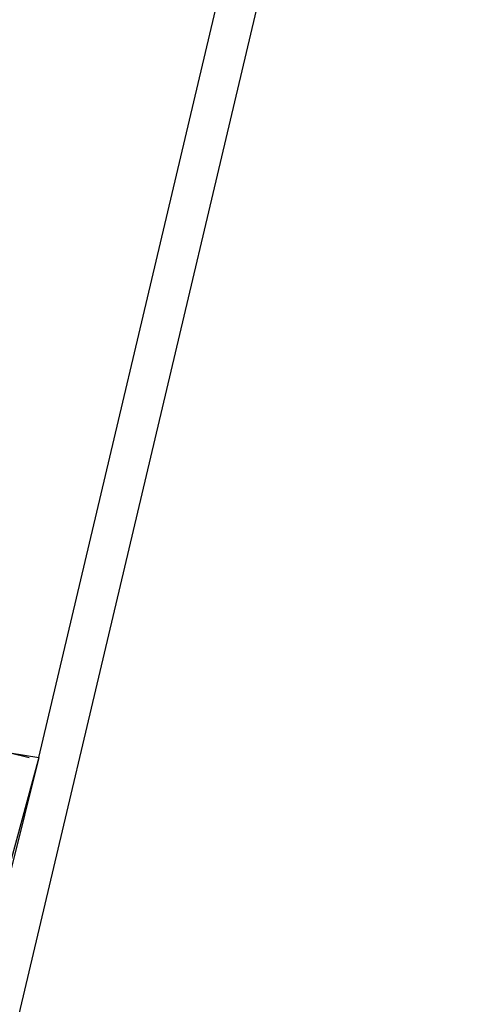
# Model space of a CAD drawing. Header units: feet. Extents: x -79 to 198, y -22 to 181.
# Tile 12 of 256: x 67.093 to 67.711, y 10.475 to 11.843. Entities that reach past the tile are written whole.
import ezdxf

# ---------------------------------------------------------------- set-up
doc = ezdxf.new("R2010")
doc.units = ezdxf.units.FT
doc.layers.add('A-LINEA', color=7, linetype='CONTINUOUS')

msp = doc.modelspace()

# ---------------------------------------------------------------- linework, layer by layer
at = {"layer": 'A-LINEA'}
for p, q in [((66.9467, 9.8444), (69, 18.5244)), ((67.12, 10.8178), (68.8667, 18.2044)), ((67.1067, 10.8178), (67.1067, 10.8178)), ((67.1067, 10.8178), (67.1067, 10.8178)), ((67.1067, 10.8178), (67.1067, 10.8178)), ((67.12, 10.8178), (67.12, 10.8178)), ((67.12, 10.8178), (67.12, 10.8178)), ((67.12, 10.8178), (67.12, 10.8178)), ((67.12, 10.8178), (67.12, 10.8178)), ((67.12, 10.8178), (67.12, 10.8178)), ((67.12, 10.8178), (67.12, 10.8178))]:
    msp.add_line(p, q, dxfattribs=at)
for points in [[(67.04, 10.8311), (67.04, 10.8178), (67.04, 10.8311), (67.12, 10.8178), (67.12, 10.8178), (67.08, 10.6578)], [(67.04, 10.8311), (67.04, 10.8178), (67.04, 10.8311), (67.12, 10.8178), (67.12, 10.8178), (67.08, 10.6578)], [(67.04, 10.8311), (67.04, 10.8178), (67.04, 10.8311), (67.12, 10.8178), (67.12, 10.8178), (67.08, 10.6578)], [(67.0533, 10.8311), (67.1067, 10.8178), (67.1067, 10.8178)], [(67.0533, 10.8311), (67.1067, 10.8178), (67.1067, 10.8178)], [(67.0533, 10.8311), (67.1067, 10.8178), (67.1067, 10.8178)], [(67.12, 10.8178), (67.08, 10.6711), (67.08, 10.6711), (67.0267, 10.6844), (67.0267, 10.6844), (67.0267, 10.6844), (67.0267, 10.6844), (67.0133, 10.6978)], [(67.12, 10.8178), (67.08, 10.6711), (67.08, 10.6711), (67.0267, 10.6844), (67.0267, 10.6844), (67.0267, 10.6844), (67.0267, 10.6844), (67.0133, 10.6978)], [(67.12, 10.8178), (67.08, 10.6711), (67.08, 10.6711), (67.0267, 10.6844), (67.0267, 10.6844), (67.0267, 10.6844), (67.0267, 10.6844), (67.0133, 10.6978)]]:
    msp.add_lwpolyline(points, dxfattribs=at)

doc.saveas('drawing.dxf')
